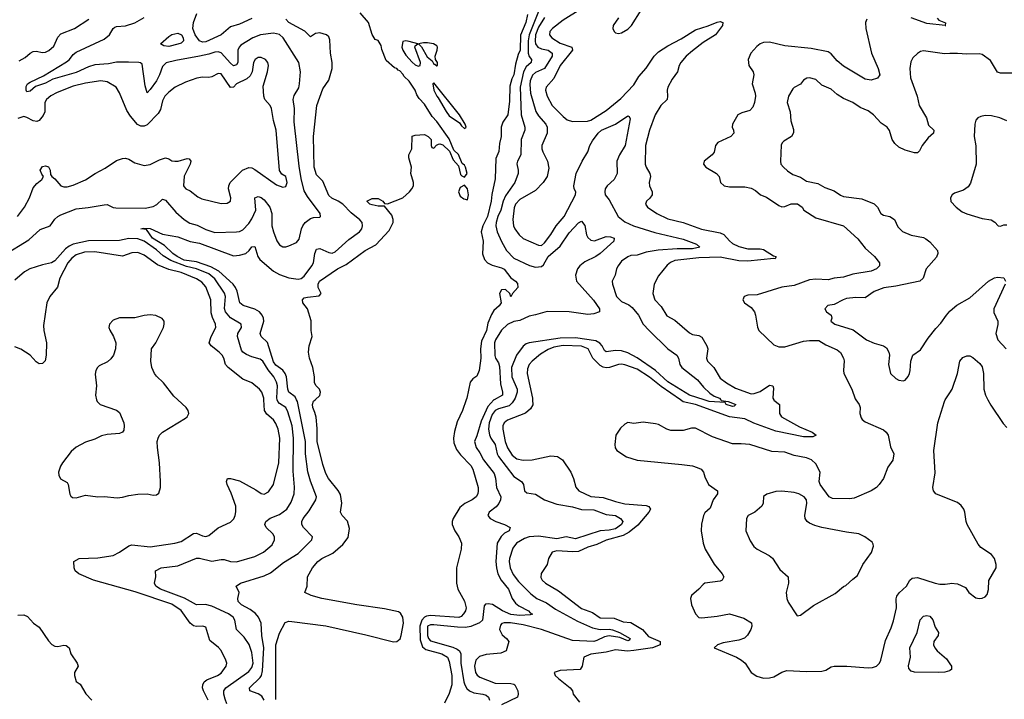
# Model space of a CAD drawing. Header units: inches. Extents: x 1552611 to 1694776, y 811966 to 917215.
# Tile 114 of 256: x 1593963 to 1600354, y 848056 to 852467. Entities that reach past the tile are written whole.
import ezdxf

# ---------------------------------------------------------------- set-up
doc = ezdxf.new("R2010")
doc.units = ezdxf.units.IN
doc.header["$MEASUREMENT"] = 0
for name, color, linetype in [('B5894', 7, 'Continuous'), ('B5895', 7, 'Continuous'), ('B6804', 7, 'Continuous'), ('B6805', 7, 'Continuous')]:
    doc.layers.add(name, color=color, linetype=linetype)

msp = doc.modelspace()

# ---------------------------------------------------------------- linework, layer by layer
at = {"layer": 'B5894', "color": 5}
for points, elevation in [([(1594462.2, 850000), (1594464.9, 849990), (1594484.9, 849970), (1594590, 849932.4), (1594610, 849916.5), (1594638.3, 849850), (1594641.1, 849830), (1594637.7, 849802.3), (1594630.2, 849789.8), (1594610, 849782), (1594530, 849775.1), (1594493, 849767), (1594450, 849744.4), (1594390, 849725.6), (1594330, 849691.9), (1594296.1, 849663.9), (1594239.7, 849590), (1594227.3, 849570), (1594215.5, 849530), (1594216.5, 849510), (1594228, 849488), (1594270, 849463.7), (1594276.3, 849450), (1594287.8, 849387.8), (1594294.1, 849374.1), (1594306.1, 849366.1), (1594330, 849363.6), (1594390, 849380.8), (1594469.5, 849369.5), (1594510, 849372.6), (1594596, 849364), (1594630, 849367), (1594670, 849378.6), (1594730, 849388.1), (1594790, 849390.3), (1594830, 849381.7), (1594850, 849383.7), (1594865.4, 849394.6), (1594877.7, 849430), (1594877.7, 849470), (1594869.8, 849590), (1594857.2, 849690), (1594855.3, 849730), (1594860.4, 849750), (1594869.8, 849770), (1594890, 849790.3), (1595038.3, 849881.7), (1595049.2, 849890), (1595061.2, 849910), (1595057.2, 849930), (1595043.7, 849950), (1594988.7, 850000)], 820), ([(1595185.4, 848050), (1595155.2, 848110), (1595149.8, 848130), (1595150.7, 848150), (1595160.9, 848170), (1595176.7, 848183.3), (1595247.3, 848210), (1595270, 848225.8), (1595302.7, 848270), (1595307.3, 848290), (1595301.7, 848310), (1595270, 848373), (1595252.6, 848392.6), (1595196.8, 848436.8), (1595170, 848523.7), (1595151.1, 848531.1), (1595110, 848528), (1595090, 848533.2), (1595069.9, 848549.9), (1595010, 848631.4), (1594950, 848674), (1594712.9, 848752.9), (1594441.1, 848830), (1594346.6, 848870), (1594322.9, 848890), (1594317, 848910), (1594315.1, 848950), (1594349, 848970), (1594470, 848975.2), (1594569.2, 848990), (1594610, 849010.2), (1594670, 849051.4), (1594690, 849057.6), (1594810, 849044.8), (1594970, 849068.6), (1595010, 849079.3), (1595090, 849132.6), (1595110, 849134.3), (1595150, 849116.5), (1595170, 849112.4), (1595190, 849118.3), (1595250, 849169), (1595330, 849205.5), (1595351.8, 849228.2), (1595361.1, 849250), (1595366.3, 849273.7), (1595365.3, 849310), (1595335, 849395), (1595309.8, 849450.2), (1595304.5, 849470), (1595311.3, 849488.7), (1595330, 849490.2), (1595390, 849474.1), (1595496.3, 849416.3), (1595530, 849392.2), (1595550, 849386.4), (1595577.4, 849402.6), (1595610.5, 849449.5), (1595645.2, 849590), (1595651.5, 849750), (1595640.2, 849810), (1595625.8, 849845.8), (1595610, 849869.8), (1595566.5, 849906.5), (1595552.5, 849930), (1595548.2, 850000)], 780), ([(1595307.1, 848027.1), (1595297.3, 848057.3), (1595287.8, 848090), (1595287.5, 848110), (1595299.9, 848130), (1595450, 848235.9), (1595470, 848262.4), (1595477.2, 848290), (1595470, 848359.5), (1595451.8, 848411.8), (1595419.2, 848459.2), (1595369.8, 848510), (1595358.7, 848570), (1595348.1, 848590), (1595318.2, 848610), (1595210, 848660.5), (1595169.4, 848670.6), (1595110, 848668.5), (1595033.1, 848713.1), (1594876.3, 848770), (1594846.6, 848790), (1594838, 848810), (1594846, 848850), (1594844.5, 848890), (1594881.2, 848910), (1594990, 848921.3), (1595110, 848972.5), (1595130, 848972.3), (1595210, 848951.7), (1595270, 848963.8), (1595290, 848962.9), (1595330, 848949.3), (1595370, 848948.4), (1595490, 848982), (1595544.7, 849010), (1595601, 849059), (1595617.6, 849090), (1595616.8, 849110), (1595605.3, 849130), (1595562.3, 849170), (1595554.9, 849190), (1595559.8, 849210), (1595588.3, 849231.7), (1595650, 849255.8), (1595695.8, 849290), (1595723.8, 849336.2), (1595745.2, 849390), (1595746.7, 849433.3), (1595737.3, 849537.3), (1595739.2, 849750), (1595730.5, 849830.5), (1595702.8, 849922.8), (1595690, 849950.7), (1595650, 849976.6), (1595637.6, 849990), (1595634.9, 850000)], 760), ([(1595550.6, 848050.6), (1595535.4, 848075.4), (1595510, 848090.9), (1595457.4, 848110), (1595454, 848130), (1595523.1, 848196.9), (1595531.6, 848210), (1595539.7, 848240.3), (1595546.4, 848390), (1595534.3, 848470), (1595529.4, 848549.4), (1595513.8, 848590), (1595492.6, 848612.6), (1595458.4, 848638.4), (1595401.6, 848670), (1595380.9, 848690), (1595379.3, 848710), (1595386.6, 848750), (1595367, 848790), (1595397, 848810), (1595550, 848858), (1595590, 848877.4), (1595675.2, 848944.8), (1595770, 849002.5), (1595858, 849090), (1595863.6, 849110), (1595804.7, 849170), (1595793, 849190), (1595794, 849210), (1595802.3, 849230), (1595840.7, 849279.3), (1595885.5, 849350), (1595889.8, 849370), (1595851, 849471), (1595833.1, 849533.1), (1595818.5, 849650), (1595818, 849730), (1595766.1, 849990), (1595760.4, 850000)], 740), ([(1595624.6, 848055.4), (1595625.2, 848410), (1595650, 848484.9), (1595686.5, 848553.5), (1595710, 848562), (1595730, 848560.9), (1595950, 848531.8), (1596210, 848475.2), (1596390, 848428.8), (1596410, 848431.6), (1596431.6, 848448.4), (1596439.7, 848470), (1596453, 848550), (1596449, 848590), (1596434.5, 848614.5), (1596422.6, 848622.6), (1596330, 848643.7), (1596150, 848668.8), (1595922.9, 848710), (1595855.6, 848730), (1595813.2, 848750), (1595829.6, 848790.4), (1595831.8, 848850), (1595862.4, 848910), (1595898, 848950), (1595923, 848970), (1595995.6, 849004.4), (1596059.8, 849060.2), (1596094, 849106), (1596103.6, 849163.6), (1596090, 849212), (1596056.2, 849250), (1596045.4, 849270), (1596054.6, 849330), (1596044.5, 849384.5), (1596030.8, 849410.8), (1595966.6, 849490), (1595950, 849520.7), (1595930, 849579.3), (1595893.3, 849730), (1595893.1, 849813.1), (1595886.2, 849886.2), (1595878.6, 849918.6), (1595864.4, 849950), (1595863.6, 849970), (1595870, 849991.3), (1595879.8, 850000)], 720), ([(1596861.6, 850000), (1596836.4, 849930), (1596802.2, 849857.8), (1596785.3, 849794.7), (1596778.9, 849750), (1596781, 849721), (1596798.2, 849678.2), (1596823.2, 849643.2), (1596890, 849573.4), (1596903.8, 849550), (1596937.6, 849430), (1596939.5, 849410), (1596935.8, 849390), (1596925.5, 849370), (1596900.7, 849350), (1596852.1, 849327.9), (1596819.9, 849300.1), (1596776.4, 849230), (1596770.5, 849210), (1596770.7, 849190), (1596787.3, 849150), (1596814, 849110), (1596830.8, 849070), (1596828, 849030), (1596798.8, 848910), (1596799.1, 848810), (1596807.1, 848770), (1596850, 848693.7), (1596860.7, 848650), (1596855.5, 848630), (1596843.6, 848610), (1596827.6, 848592.4), (1596813.2, 848586.8), (1596630, 848600.1), (1596603.7, 848596.3), (1596590, 848589.6), (1596572.4, 848570), (1596559.8, 848530), (1596561.3, 848441.3), (1596577.3, 848397.3), (1596599.7, 848379.7), (1596702.6, 848350), (1596739.2, 848330), (1596750, 848301.6), (1596767.2, 848210), (1596767.7, 848150), (1596750, 848094), (1596720.2, 848030)], 720), ([(1597042.8, 850000), (1597041, 849999), (1597002.5, 849957.5), (1596958.3, 849861.7), (1596930, 849765.1), (1596915.2, 849730), (1596926, 849690), (1596950, 849656), (1596973.7, 849610), (1597041.6, 849521.6), (1597050.4, 849490.4), (1597056.9, 849430), (1597085.3, 849370), (1597083.6, 849350), (1597073.6, 849326.4), (1597054.8, 849305.2), (1597010.3, 849270), (1597001.1, 849250), (1597017.4, 849230), (1597052.9, 849210), (1597108.9, 849190), (1597146, 849170), (1597139.5, 849150), (1597110, 849133.9), (1597087.2, 849112.8), (1597062.8, 849070), (1597053.3, 848950), (1597056.6, 848910), (1597066.3, 848870), (1597088.4, 848830), (1597134.9, 848770), (1597159.8, 848710), (1597180.3, 848680.3), (1597202.2, 848662.2), (1597266, 848630), (1597276.4, 848616.4), (1597290.5, 848609.5), (1597276.9, 848603.1), (1597210, 848599.9), (1597150, 848607.4), (1597096.2, 848630), (1597032, 848672), (1597003.4, 848676.6), (1596986.8, 848673.2), (1596978.3, 848661.7), (1596966.7, 848570), (1596947.4, 848552.6), (1596890.9, 848529.1), (1596857.4, 848522.6), (1596804, 848524), (1596650, 848539.5), (1596630, 848539.4), (1596610.2, 848529.8), (1596610.1, 848470), (1596615.3, 848450), (1596630, 848435.8), (1596774.1, 848394.1), (1596801.9, 848381.9), (1596816.9, 848370), (1596825.3, 848350), (1596826.3, 848290), (1596845.9, 848170), (1596851.1, 848150), (1596865, 848125), (1596882.7, 848110), (1596910, 848098.2), (1596970, 848089.7), (1596990, 848082.3), (1597004.7, 848070), (1597012.4, 848050)], 740), ([(1597172.4, 850000), (1597160.1, 849979.9), (1597139.1, 849960.9), (1597070, 849941), (1597050, 849929.9), (1597030, 849904.1), (1597010.1, 849850), (1597006.6, 849810), (1597012.5, 849772.5), (1597021.5, 849750), (1597049, 849710), (1597061.5, 849650), (1597071.5, 849631.5), (1597170, 849501.6), (1597220.5, 849470), (1597232, 849450), (1597239.3, 849410), (1597255.4, 849395.4), (1597310, 849387.3), (1597370.1, 849350.1), (1597450, 849323.6), (1597550, 849305.6), (1597610, 849287.9), (1597690, 849286), (1597770, 849254.7), (1597830, 849248.6), (1597862.5, 849230), (1597876.8, 849210), (1597870.1, 849190), (1597830, 849163.5), (1597790, 849153.2), (1597730, 849149.6), (1597570, 849096.5), (1597510, 849109.9), (1597450, 849098.3), (1597330, 849115.5), (1597270, 849110.2), (1597240.5, 849099.5), (1597188, 849070), (1597163, 849037), (1597141.3, 848970), (1597139.1, 848950), (1597145.8, 848910), (1597166.8, 848866.8), (1597200.6, 848820.6), (1597280.6, 848740.6), (1597320.2, 848710), (1597382.3, 848682.3), (1597440.3, 848640.3), (1597582.8, 848562.8), (1597679.9, 848519.9), (1597730, 848508.2), (1597790, 848510.8), (1597810, 848506.6), (1597855.5, 848490), (1597924.9, 848450), (1597919.6, 848440.4), (1597910, 848435.1), (1597857.2, 848457.2), (1597790, 848467), (1597759.1, 848460.9), (1597710, 848436.9), (1597690, 848432.1), (1597550, 848437.2), (1597350, 848509.9), (1597230, 848538.6), (1597147.9, 848552.1), (1597107.6, 848552.4), (1597092.6, 848547.4), (1597082.9, 848537.1), (1597077.4, 848510), (1597094.5, 848474.5), (1597123.1, 848450), (1597138, 848430), (1597120.5, 848370), (1597084.9, 848355.1), (1596990, 848346.6), (1596946.4, 848333.6), (1596922.5, 848310), (1596915, 848270), (1596921.2, 848230), (1596933, 848213), (1596950, 848200.4), (1597050, 848160.7), (1597150, 848159.5), (1597170, 848153.7), (1597176.3, 848150), (1597195.5, 848110), (1597199.1, 848090), (1597193.4, 848070), (1597090, 848019.1)], 760), ([(1597292.4, 850000), (1597292.6, 849967.4), (1597277.9, 849942.1), (1597246.2, 849913.8), (1597130, 849868.3), (1597107.2, 849850), (1597099.2, 849830), (1597098.4, 849810), (1597114.8, 849730), (1597130, 849687.9), (1597159.9, 849639.9), (1597190, 849616.9), (1597230, 849607.7), (1597290, 849611), (1597410, 849635.5), (1597453, 849633), (1597486.8, 849610), (1597539.5, 849530), (1597557, 849490), (1597573, 849433), (1597593, 849410), (1597670, 849372.8), (1597750, 849365), (1597830, 849338.8), (1597890, 849325.7), (1598030, 849314.4), (1598046.9, 849306.9), (1598058, 849290), (1598046.9, 849270), (1597974.7, 849185.3), (1597919.2, 849140.8), (1597880.8, 849119.2), (1597770, 849088.8), (1597710, 849059.9), (1597650, 849044.4), (1597590, 849016), (1597552.4, 849012.4), (1597450, 849018.8), (1597419.1, 849010), (1597394.9, 848970), (1597385.5, 848930), (1597347, 848873), (1597346.1, 848846.1), (1597354.9, 848830), (1597374.9, 848810), (1597460.5, 848760.5), (1597610, 848645.5), (1597680.3, 848620.3), (1597730, 848585.6), (1597821.8, 848581.8), (1597879.8, 848559.8), (1597930, 848553.4), (1598004.8, 848510), (1598044.1, 848464.1), (1598120.5, 848430), (1598121, 848410), (1598070.4, 848389.6), (1597950, 848372.4), (1597908.3, 848368.3), (1597830, 848377.6), (1597770, 848362.2), (1597670, 848348.6), (1597623.8, 848330), (1597613, 848270), (1597600.7, 848250), (1597470, 848241.9), (1597432.2, 848230), (1597438.6, 848210), (1597459.3, 848190), (1597536.5, 848130), (1597550.5, 848110), (1597554.9, 848090), (1597597, 848037)], 780), ([(1599389.7, 850000), (1599412, 849970), (1599417.4, 849950), (1599417.2, 849910), (1599423.8, 849883.8), (1599431.1, 849871.1), (1599450, 849857.4), (1599570, 849805.8), (1599587.7, 849790), (1599599.8, 849770), (1599615.2, 849695.2), (1599636.1, 849650), (1599630, 849609.2), (1599598.2, 849561.8), (1599568.8, 849490), (1599542, 849450), (1599524.2, 849430), (1599490.3, 849410), (1599378.7, 849361.3), (1599350, 849357.3), (1599239.2, 849359.2), (1599216.3, 849370), (1599159.7, 849450), (1599151.2, 849470), (1599157.6, 849530), (1599130, 849584), (1599103.1, 849610), (1599070, 849624.2), (1598990, 849638.4), (1598930, 849659.3), (1598845.4, 849665.4), (1598702, 849710), (1598644.8, 849715.2), (1598590, 849713.3), (1598460.7, 849760.7), (1598350, 849815.3), (1598324.5, 849815.5), (1598270, 849800.9), (1598190, 849800.7), (1598162.4, 849810), (1598110, 849839), (1598090, 849843.2), (1598010, 849854.5), (1597950, 849847.1), (1597910, 849852), (1597890, 849841.6), (1597863.6, 849816.4), (1597831.8, 849770), (1597826, 849710), (1597828, 849688), (1597838.4, 849670), (1597901.1, 849630), (1597970, 849607.7), (1598260.8, 849580.8), (1598330.3, 849570.3), (1598361, 849561), (1598386.9, 849550), (1598402.4, 849530), (1598410, 849501), (1598434, 849450), (1598492.7, 849410), (1598492.4, 849390), (1598464.2, 849350), (1598444.1, 849295.9), (1598410, 849266), (1598401.3, 849250), (1598388.2, 849191.8), (1598385.8, 849150), (1598399.1, 849070), (1598413.2, 849030), (1598470, 848932.1), (1598523, 848870), (1598532.6, 848850), (1598522.2, 848830), (1598510, 848822.4), (1598410.7, 848810), (1598398.5, 848801.5), (1598370.5, 848770), (1598324, 848730), (1598316.3, 848710), (1598324, 848670), (1598350, 848611), (1598370, 848586.4), (1598390, 848583.7), (1598490, 848594.7), (1598570, 848610.1), (1598663.5, 848583.5), (1598712.9, 848552.9), (1598715.5, 848530), (1598708.2, 848510), (1598687.3, 848472.7), (1598666.9, 848453.1), (1598630, 848440.7), (1598530, 848423.4), (1598492.7, 848410), (1598470.4, 848390), (1598615.8, 848330), (1598648.8, 848310), (1598672.6, 848290), (1598711.6, 848230), (1598747.1, 848207.1), (1598790, 848193), (1598830, 848194.2), (1598857.7, 848202.3), (1598910, 848232.7), (1598942.7, 848242.7), (1599070, 848236.6), (1599170, 848238.2), (1599195.3, 848244.7), (1599230, 848266.3), (1599249.9, 848270.1), (1599331.7, 848271.7), (1599470, 848259.9), (1599498.4, 848261.6), (1599525.1, 848270), (1599543.5, 848290), (1599552.2, 848310), (1599583, 848437), (1599619.4, 848520.6), (1599634, 848566), (1599653.4, 848650), (1599651.2, 848708.8), (1599655.4, 848724.6), (1599672.5, 848747.5), (1599718.8, 848790), (1599741.2, 848830), (1599756.8, 848843.2), (1599790, 848846.7), (1599904.4, 848810), (1599936, 848804), (1599970, 848802.6), (1600000, 848808.4)], 820), ([(1598857.4, 850000), (1598858.4, 849998.4), (1598894, 849970), (1598894.3, 849910), (1598907.8, 849890), (1599024.3, 849824.3), (1599106.3, 849790), (1599131.9, 849770), (1599110, 849759.9), (1599050, 849760.5), (1598870, 849796.8), (1598728.8, 849848.8), (1598670, 849875.6), (1598570, 849890.2), (1598350, 849970), (1598270, 849987.7), (1598252, 850000)], 780), ([(1598513.6, 850000), (1598516.5, 849996.5), (1598560.7, 849990), (1598610.3, 849970), (1598601.4, 849958.6), (1598590, 849957.3), (1598548.4, 849970), (1598542.5, 849982.5), (1598438, 849990), (1598406, 850000)], 760), ([(1600000, 849353.2), (1599908.5, 849390), (1599894, 849410), (1599889.8, 849430), (1599905.9, 849525.9), (1599896.5, 849670), (1599921.6, 849850), (1599964.7, 849990), (1599971.1, 850000)], 820), ([(1593950, 848602.7), (1593990, 848603.2), (1594012.8, 848592.8), (1594052.2, 848550), (1594090, 848523.6), (1594150, 848436), (1594171.7, 848411.7), (1594190, 848400.2), (1594210, 848398.2), (1594250, 848407.1), (1594264.3, 848404.3), (1594284.6, 848390), (1594295.2, 848350), (1594335.8, 848290), (1594341.6, 848270), (1594319.3, 848230), (1594317.6, 848210), (1594330, 848170.8), (1594354.9, 848154.9), (1594391.9, 848091.9), (1594430.5, 848050)], 780), ([(1600000, 848242.3), (1599998.6, 848241.4), (1599967.7, 848232.3), (1599930, 848229.5), (1599771.7, 848231.7), (1599750, 848238.9), (1599735.1, 848255.1), (1599732.6, 848272.6), (1599744.6, 848330), (1599741.5, 848390), (1599789.3, 848490), (1599807.6, 848572.4), (1599830, 848595.9), (1599850, 848600.7), (1599870, 848595.2), (1599890, 848571.7), (1599904.6, 848524.6), (1599926.7, 848490), (1599925, 848470), (1599896.3, 848430), (1599894.8, 848410), (1599902.1, 848390), (1599917.6, 848370), (1599979.2, 848319.2), (1600000, 848286.8)], 780)]:
    msp.add_lwpolyline(points, dxfattribs=dict(at, elevation=elevation))
at = {"layer": 'B5894', "color": 5, "elevation": 840}
msp.add_lwpolyline([(1598910, 849406.4), (1598870, 849404.3), (1598811.9, 849388.1), (1598790, 849373.1), (1598788, 849330), (1598781.1, 849310), (1598734, 849270), (1598692, 849248), (1598681.5, 849230), (1598675.1, 849150), (1598703.6, 849083.6), (1598727.3, 849047.3), (1598749.4, 849029.4), (1598827.2, 848990), (1598850, 848972.9), (1598897.7, 848897.7), (1598950.4, 848850), (1598953, 848810), (1598938, 848750), (1598941.6, 848710), (1598950, 848687.3), (1599004.5, 848604.5), (1599010, 848598), (1599030, 848602.8), (1599115.1, 848664.9), (1599256.4, 848743.6), (1599310, 848788), (1599326.3, 848793.7), (1599370, 848836.3), (1599400.9, 848859.1), (1599436, 848930), (1599491.6, 849008.4), (1599505.1, 849050), (1599503.7, 849063.7), (1599495.3, 849075.3), (1599449.7, 849109.7), (1599409.7, 849129.7), (1599330, 849139.8), (1599170, 849170.8), (1599124.1, 849184.1), (1599090, 849199.8), (1599074.3, 849210), (1599060.9, 849230), (1599059.3, 849250), (1599072.3, 849330), (1599069.8, 849350), (1599054.2, 849370), (1599020.3, 849390), (1598990, 849399.2)], close=True, dxfattribs=at)
at = {"layer": 'B5895', "color": 5}
for points, elevation in [([(1595470, 852474.5), (1595390, 852438.6), (1595330, 852421.1), (1595270.6, 852369.4), (1595170, 852323.9), (1595150, 852321.3), (1595130, 852330.4), (1595102.2, 852370), (1595087.5, 852410), (1595090.5, 852449.5), (1595112.9, 852507.1)], 740), ([(1595879.8, 850000), (1595911.7, 850028.3), (1595916, 850050), (1595908.7, 850070), (1595888, 850090), (1595875.3, 850110), (1595877.2, 850150), (1595865.2, 850210), (1595844.5, 850270), (1595838.4, 850310), (1595842.7, 850350), (1595861.2, 850410), (1595854, 850450), (1595853.6, 850513.6), (1595831.8, 850590), (1595800.5, 850630), (1595798.9, 850650), (1595810, 850661.1), (1595830, 850665.7), (1595905.6, 850674.4), (1595919, 850690), (1595899, 850730), (1595899, 850750), (1595909.2, 850770), (1596024.5, 850850), (1596081.8, 850878.2), (1596205.1, 850970), (1596274.7, 851005.3), (1596361.4, 851098.6), (1596387.1, 851150), (1596387.9, 851170), (1596378.1, 851198.1), (1596330, 851258), (1596290, 851257.6), (1596250, 851264.6), (1596234.5, 851270), (1596216.2, 851290), (1596250, 851306.7), (1596290, 851306.7), (1596320.4, 851290), (1596330, 851274), (1596350, 851272), (1596449.4, 851310), (1596494, 851350), (1596508.7, 851370), (1596518, 851390), (1596518, 851410), (1596500.9, 851470), (1596505.2, 851510), (1596489.2, 851570), (1596489.2, 851590), (1596508.7, 851630), (1596510, 851712), (1596530, 851718), (1596590, 851722), (1596614, 851710), (1596634, 851690), (1596634, 851650), (1596638, 851638), (1596650, 851634), (1596667.3, 851652.7), (1596680.4, 851659.6), (1596690, 851662), (1596710, 851656), (1596753, 851613), (1596777.1, 851557.1), (1596810, 851518), (1596823.4, 851463.4), (1596832.8, 851452.8), (1596850, 851446), (1596867.8, 851470), (1596856.8, 851510), (1596850, 851522.3), (1596834.8, 851534.8), (1596810, 851591.9), (1596781, 851621), (1596750, 851694.2), (1596670, 851807.3), (1596639.3, 851839.3), (1596590, 851919.8), (1596556.7, 851956.7), (1596540.4, 851980.4), (1596530, 852010.7), (1596490, 852068.6), (1596458, 852098), (1596450, 852114.8), (1596430, 852134.8), (1596419.3, 852139.3), (1596410, 852151.1), (1596394.7, 852154.7), (1596342.5, 852202.5), (1596314.2, 852274.2), (1596310, 852299), (1596290, 852333.2), (1596270, 852338), (1596251, 852371), (1596227.2, 852450), (1596171.7, 852511.7)], 720), ([(1597258.2, 852501.8), (1597247.6, 852450), (1597213.8, 852366.2), (1597210.4, 852270), (1597198, 852242), (1597181.2, 852178.8), (1597170, 852109.6), (1597156.8, 852083.2), (1597144.6, 852035.4), (1597142, 851938), (1597130.2, 851850.2), (1597098.5, 851801.5), (1597088, 851770), (1597087.3, 851710), (1597076.2, 851663.8), (1597072.4, 851612.4), (1597053.9, 851566.1), (1597050, 851434), (1597027.5, 851332.5), (1597022.7, 851290), (1596998.7, 851190), (1596969.2, 851130), (1596957.6, 851090), (1596972, 851030), (1596967.1, 850947.1), (1596979.5, 850910), (1597000.2, 850890), (1597030, 850874.2), (1597090, 850857.6), (1597107.3, 850847.3), (1597150, 850791), (1597181.6, 850770), (1597194.8, 850754.8), (1597195.8, 850730), (1597161, 850690), (1597150, 850669.3), (1597144.5, 850690), (1597115.8, 850715.8), (1597090, 850713.3), (1597076.5, 850690), (1597087.1, 850630), (1597074, 850610), (1597040.4, 850579.6), (1597025.4, 850554.6), (1597002.1, 850497.9), (1596992.9, 850450), (1596959.8, 850380.2), (1596953.4, 850330), (1596956.3, 850270), (1596945.8, 850190), (1596930, 850152.8), (1596903.1, 850136.9), (1596886.5, 850113.5), (1596865.2, 850010), (1596861.6, 850000)], 720), ([(1597330, 852520.1), (1597269.7, 852370), (1597263.5, 852330), (1597262.6, 852250), (1597270, 852227.8), (1597284.5, 852210), (1597282.6, 852190), (1597250, 852160.3), (1597232.2, 852130), (1597210.9, 852030), (1597218.2, 851850), (1597242.1, 851770), (1597241.3, 851750), (1597218, 851690), (1597215.8, 851590), (1597194.9, 851550), (1597190.7, 851530.7), (1597198.8, 851490), (1597198, 851470), (1597175.9, 851410), (1597116.6, 851323.4), (1597100.8, 851290), (1597085.6, 851230), (1597067, 851190), (1597056, 851150), (1597054.3, 851130), (1597061.7, 851090), (1597090, 851027.4), (1597123.2, 850970), (1597170, 850918.5), (1597271.5, 850871.5), (1597310, 850860.4), (1597350, 850865.6), (1597363.1, 850876.9), (1597393.9, 850930), (1597470, 850997.8), (1597530, 851083.5), (1597590, 851148.9), (1597610, 851159.3), (1597630, 851130.7), (1597642.4, 851070), (1597650, 851053), (1597670, 851036.9), (1597692.8, 851032.8), (1597770, 851059.3), (1597797.5, 851057.5), (1597822, 851050), (1597819.5, 851030), (1597731.6, 850950), (1597701.6, 850930), (1597630, 850894.9), (1597598.8, 850870), (1597582.8, 850850), (1597571.4, 850810), (1597576.9, 850770), (1597687.7, 850647.7), (1597725.4, 850590), (1597726.7, 850570), (1597690, 850558.1), (1597650, 850554.4), (1597530, 850570.3), (1597386.7, 850573.3), (1597310, 850550.7), (1597270, 850543.8), (1597210, 850513.7), (1597170, 850508.5), (1597130, 850488.3), (1597090, 850452.4), (1597051.3, 850390), (1597045.2, 850370), (1597046.7, 850286.7), (1597050.4, 850270), (1597070, 850239.1), (1597076.9, 850216.9), (1597082.9, 850102.9), (1597096.1, 850050), (1597096.9, 850030), (1597042.8, 850000)], 740), ([(1597604.9, 852535.1), (1597490, 852465.2), (1597420.7, 852410), (1597403.5, 852390), (1597400.9, 852370), (1597416.9, 852350), (1597470, 852315.6), (1597547.2, 852290), (1597551.4, 852270), (1597471.1, 852170), (1597430, 852086.6), (1597379.3, 852030), (1597375.4, 852010), (1597386, 851970), (1597419.3, 851910), (1597490, 851838.2), (1597517.4, 851817.4), (1597550, 851806.2), (1597649.2, 851809.2), (1597670, 851815.8), (1597770, 851877.5), (1597865, 851955), (1597950, 852045.6), (1597982.4, 852097.6), (1598030, 852153.1), (1598080.5, 852230), (1598110, 852257.7), (1598170, 852298.1), (1598256.9, 852343.1), (1598350, 852402), (1598432, 852428), (1598490, 852452), (1598510, 852454.7), (1598526.8, 852450), (1598525.2, 852430), (1598478.8, 852370), (1598399.6, 852320.4), (1598330, 852265.4), (1598289.4, 852230), (1598254.4, 852190), (1598242.4, 852170), (1598231.6, 852130), (1598197.7, 852082.3), (1598169.4, 852030), (1598164.6, 852010), (1598168.2, 851970), (1598165.3, 851950), (1598124.2, 851910), (1598087.2, 851850), (1598050.9, 851750), (1598025.3, 851650), (1598022.6, 851530), (1598029.6, 851509.6), (1598053.7, 851470), (1598057.6, 851450), (1598049.2, 851410), (1598050.3, 851390), (1598069, 851350), (1598068.9, 851330), (1598052, 851308), (1598030.4, 851290), (1598024.9, 851270), (1598037.6, 851250), (1598097.4, 851210), (1598170, 851175), (1598270.4, 851150), (1598388.5, 851108.5), (1598510, 851084.4), (1598533.6, 851073.6), (1598570, 851031), (1598590, 851015), (1598630, 850994.4), (1598690, 850980.1), (1598770, 850979.8), (1598790, 850975), (1598855, 850935), (1598870.1, 850930.1), (1598870, 850926), (1598866, 850914), (1598857, 850917), (1598690, 850900.8), (1598630, 850902.8), (1598510, 850925.2), (1598370, 850921.5), (1598215.7, 850904.3), (1598187.9, 850892.1), (1598166.5, 850873.5), (1598110, 850804), (1598081.5, 850750), (1598072, 850690), (1598086.2, 850650), (1598126.1, 850606.1), (1598164.3, 850544.3), (1598216, 850516), (1598310, 850434.4), (1598330, 850423.6), (1598370, 850416.4), (1598390, 850405.5), (1598423.5, 850350), (1598430.2, 850330), (1598420.2, 850270), (1598426.3, 850250), (1598469.5, 850209.5), (1598510, 850140.9), (1598550.4, 850110), (1598610, 850075.4), (1598710, 850039.8), (1598730, 850041.2), (1598770, 850054.2), (1598830, 850095.1), (1598851.7, 850091.7), (1598855.2, 850075.2), (1598850.9, 850010.9), (1598857.4, 850000)], 780), ([(1597850, 852480.5), (1597814.9, 852430), (1597812.2, 852410), (1597820.5, 852390), (1597830, 852381.6), (1597850, 852377.6), (1597870, 852381.3), (1597910, 852404.9), (1597933, 852430), (1597997.6, 852530)], 820), ([(1593859.9, 850939.9), (1594021.4, 851038.6), (1594095.6, 851104.4), (1594159.6, 851130), (1594190, 851172.9), (1594209.3, 851190.7), (1594230, 851201.6), (1594330, 851239.7), (1594408.1, 851248.1), (1594510, 851266.4), (1594530, 851268.2), (1594569.2, 851249.2), (1594586.7, 851246.7), (1594776.5, 851243.5), (1594830, 851253.8), (1594852.2, 851267.8), (1594890, 851302.7), (1594910, 851296.9), (1594977, 851217), (1595030.1, 851170.1), (1595067.3, 851147.3), (1595114.4, 851134.4), (1595170, 851106.3), (1595230, 851086), (1595370, 851089.3), (1595390, 851092.9), (1595410, 851103.2), (1595450, 851144.8), (1595470, 851175.2), (1595495.8, 851230), (1595489.8, 851310.2), (1595510, 851319.7), (1595530, 851312.6), (1595550, 851297.7), (1595586.4, 851250), (1595599.6, 851210), (1595599.5, 851130), (1595610, 851090.4), (1595631, 851031), (1595650, 851007), (1595670, 850994), (1595690, 850993.7), (1595710, 850999.5), (1595759.3, 851020.7), (1595776.8, 851043.2), (1595791.9, 851110), (1595800.6, 851130), (1595816.5, 851150), (1595850, 851176.3), (1595870, 851182.8), (1595910, 851184.9), (1595915.1, 851190), (1595913.3, 851210), (1595830, 851319.1), (1595810, 851355.8), (1595790, 851436.2), (1595777.5, 851517.5), (1595745.1, 851805.1), (1595745.6, 851890), (1595738, 851950), (1595744.8, 851975.2), (1595773.9, 852026.1), (1595779.8, 852050), (1595785.3, 852130), (1595775.2, 852190), (1595673.6, 852350), (1595650, 852372), (1595610, 852380.8), (1595526.4, 852370), (1595474.9, 852350), (1595398.5, 852301.5), (1595386.6, 852290), (1595378.3, 852270), (1595378, 852190), (1595370, 852174.8), (1595356.3, 852170), (1595350, 852168.5), (1595330, 852184.5), (1595270, 852251.4), (1595250, 852259.2), (1595230, 852257.5), (1595190, 852243.2), (1595130, 852229.9), (1594976.8, 852203.2), (1594913.1, 852186.9), (1594890, 852163), (1594871, 852110), (1594850.1, 852070), (1594810, 852013.5), (1594790, 851993.6), (1594777.1, 852037.1), (1594757.8, 852177.8), (1594747.3, 852187.3), (1594735.3, 852190), (1594668, 852192), (1594590.9, 852190.9), (1594538.9, 852181.1), (1594450, 852173.7), (1594410, 852160.7), (1594330, 852123.9), (1594177.8, 852082.2), (1594130, 852055.5), (1594066.1, 852033.9), (1594030, 852003.9), (1594010, 851998.9), (1594003.7, 852010), (1594005.3, 852034.7), (1594014.2, 852050), (1594030, 852062.6), (1594116.5, 852103.5), (1594267.1, 852192.9), (1594286.6, 852210), (1594310, 852242.4), (1594330, 852256.8), (1594510, 852340.9), (1594546.4, 852370), (1594569.9, 852410.1), (1594580.6, 852419.4), (1594590, 852424.1), (1594650, 852427.1), (1594710, 852446.8), (1594770, 852482)], 760), ([(1593959.9, 852200.1), (1593998.4, 852221.6), (1594030, 852249.4), (1594050, 852260.4), (1594070, 852263.1), (1594110, 852255), (1594130, 852256), (1594152.7, 852267.3), (1594184.4, 852295.6), (1594210, 852353.4), (1594230, 852375.8), (1594317.6, 852410), (1594411.5, 852470)], 780), ([(1595760.4, 850000), (1595750, 850018.2), (1595710.3, 850050.3), (1595703.6, 850070), (1595694.3, 850150), (1595686.4, 850170), (1595671.7, 850191.7), (1595625.7, 850225.7), (1595610, 850245.4), (1595571, 850371), (1595530.9, 850410.9), (1595524.4, 850430), (1595547.1, 850510), (1595545.2, 850530), (1595536.4, 850550), (1595518.3, 850570), (1595490, 850587.3), (1595412.9, 850612.9), (1595390.6, 850630), (1595374.3, 850705.7), (1595362.9, 850730), (1595348.5, 850750), (1595255.1, 850835.1), (1595204, 850864), (1595110, 850896.1), (1595030, 850906.8), (1594984.3, 850930), (1594955.6, 850950), (1594901.7, 851001.7), (1594823.7, 851050), (1594785.1, 851105.1), (1594748, 851110), (1594765.6, 851114.4), (1594810, 851112.4), (1594890, 851074.6), (1594990, 851058.6), (1595070, 851028.5), (1595130, 851017.6), (1595350, 850934.6), (1595390, 850938.3), (1595430, 850949.5), (1595453.1, 850970), (1595470, 850992.9), (1595490, 850995.5), (1595509.5, 850930), (1595520.5, 850910), (1595610, 850835.3), (1595650, 850813.8), (1595710, 850791.4), (1595770, 850783.7), (1595790, 850787.2), (1595810, 850802.7), (1595859.7, 850870), (1595868.7, 850890), (1595879.3, 850950), (1595890, 850977.3), (1595910, 850981.8), (1595970, 850956), (1595990, 850952.5), (1596010, 850959.8), (1596100.1, 851039.9), (1596168.8, 851090), (1596184.1, 851110), (1596188.7, 851130), (1596185.3, 851150), (1596170, 851167.3), (1596113.3, 851213.3), (1596059.2, 851270), (1596030.3, 851290.3), (1595989, 851309), (1595970, 851326), (1595930, 851420.2), (1595890, 851461.2), (1595875, 851510), (1595869.9, 851709.9), (1595891.7, 851910), (1595930, 852017.6), (1595970, 852074.4), (1595991.1, 852150), (1595991.1, 852190), (1595981.2, 852250), (1595976.5, 852336.5), (1595970, 852355.8), (1595953.3, 852370), (1595910, 852381.7), (1595882.6, 852377.4), (1595850, 852356.3), (1595812.9, 852392.9), (1595709.8, 852450), (1595689.8, 852470)], 740), ([(1597370, 852480.9), (1597330, 852418.3), (1597311, 852370), (1597307.7, 852327.7), (1597311.5, 852310), (1597325.3, 852290), (1597350, 852279.2), (1597392.3, 852270), (1597418.1, 852250), (1597419, 852230), (1597370, 852151.6), (1597310, 852123.6), (1597291.8, 852108.2), (1597276.6, 852070), (1597274.2, 852045.8), (1597278.4, 851990), (1597312, 851872), (1597330, 851843), (1597377.3, 851790), (1597386.8, 851770), (1597385.5, 851730), (1597350.9, 851650), (1597351.7, 851630), (1597359, 851610), (1597389.4, 851550), (1597396.5, 851503.5), (1597386.5, 851450), (1597360.2, 851410), (1597310, 851358.6), (1597210, 851300.7), (1597181.4, 851270), (1597173.3, 851246.7), (1597164.2, 851170), (1597168.9, 851130), (1597177.2, 851110), (1597204.2, 851070), (1597230, 851048), (1597330, 851003.2), (1597350, 851002.4), (1597370, 851019.7), (1597410, 851072.3), (1597444.2, 851130), (1597497.4, 851190), (1597570.6, 851330), (1597572.6, 851350), (1597562.9, 851370), (1597560.5, 851390), (1597575.2, 851470), (1597612.7, 851550), (1597651.4, 851608.6), (1597664.5, 851650), (1597679.8, 851680.2), (1597717.1, 851730), (1597739.4, 851750), (1597830.8, 851789.2), (1597910, 851842.6), (1597919.4, 851839.4), (1597924.4, 851824.4), (1597892.5, 851650), (1597856, 851590), (1597839.2, 851550), (1597840.3, 851470), (1597821.1, 851430), (1597776.3, 851390), (1597764, 851370), (1597760.7, 851350), (1597764, 851330), (1597790, 851299.1), (1597847.7, 851190), (1597890, 851155.2), (1597946.4, 851130), (1598086.2, 851086.2), (1598270, 851043.4), (1598355.5, 851010), (1598378.4, 850990), (1598330, 850979.9), (1598230, 850981), (1598108.1, 850971.9), (1598030, 850958.7), (1597970, 850939.8), (1597930, 850936.8), (1597910, 850928.4), (1597870, 850900.5), (1597848.4, 850870), (1597836.4, 850850), (1597828.5, 850810), (1597809.3, 850770.7), (1597811.2, 850750), (1597837.1, 850670), (1597870, 850637.1), (1597915.9, 850615.9), (1597938.4, 850598.4), (1597979.2, 850550), (1598010, 850491.8), (1598048.1, 850450), (1598169.2, 850330), (1598229, 850289), (1598239, 850270), (1598247.6, 850230), (1598260.1, 850210), (1598362.5, 850130), (1598402.3, 850082.3), (1598442.7, 850042.7), (1598470, 850022.6), (1598505.3, 850010), (1598513.6, 850000)], 760), ([(1599462, 852470), (1599453.7, 852450), (1599454.6, 852410), (1599491.5, 852250), (1599535.6, 852150), (1599545.3, 852110), (1599531.7, 852088.3), (1599490, 852075.1), (1599450, 852082.2), (1599310, 852166), (1599270, 852201.2), (1599230, 852246.1), (1599210, 852259), (1599101.2, 852281.2), (1598930, 852297.9), (1598830, 852322.3), (1598790, 852320.3), (1598768.8, 852311.2), (1598746.7, 852293.3), (1598709.1, 852250.9), (1598691.9, 852210), (1598694.9, 852170), (1598722.7, 852130), (1598729, 852110), (1598716.4, 852050), (1598736.9, 851990), (1598739.1, 851970), (1598732.8, 851930), (1598720.9, 851899.1), (1598702.7, 851877.3), (1598650, 851862.6), (1598624.9, 851850), (1598590.3, 851790), (1598587.7, 851770), (1598596.5, 851750), (1598598, 851730), (1598578.9, 851710), (1598494.2, 851670), (1598480.2, 851650), (1598470, 851608), (1598457.3, 851590), (1598406, 851550), (1598401.7, 851530), (1598416.5, 851510), (1598485.5, 851470), (1598502.2, 851450), (1598512, 851410), (1598535.5, 851390), (1598570, 851381.6), (1598670, 851382.7), (1598710, 851373.6), (1598738.7, 851358.7), (1598771.5, 851331.5), (1598810, 851314.3), (1598890, 851261.3), (1598910, 851253.6), (1598930, 851254.7), (1598970, 851271.5), (1599011.3, 851271.3), (1599041.7, 851250), (1599051.7, 851231.7), (1599130, 851181.7), (1599310.5, 851130), (1599404, 851044), (1599450, 850985.2), (1599511.1, 850931.1), (1599543.2, 850890), (1599543.2, 850870), (1599537.5, 850862.5), (1599524.6, 850850), (1599490, 850835.6), (1599370, 850814.5), (1599310, 850795), (1599250, 850789.2), (1599210, 850779.4), (1599130, 850783.2), (1599090, 850778.5), (1598990, 850742.9), (1598910, 850730.6), (1598750, 850680.9), (1598690, 850679.7), (1598664.9, 850670), (1598656.4, 850650), (1598668.2, 850630), (1598710, 850599.5), (1598731.6, 850571.6), (1598739.7, 850550), (1598751.8, 850471.8), (1598761.5, 850450), (1598857.3, 850357.3), (1598890, 850344.7), (1598930, 850343.8), (1599050, 850381.1), (1599090, 850385.5), (1599150, 850384.4), (1599196.5, 850356.5), (1599270, 850324.4), (1599290, 850307), (1599310, 850270.4), (1599313.5, 850253.5), (1599309.2, 850190), (1599312.6, 850170), (1599365.2, 850070), (1599385.5, 850005.5), (1599389.7, 850000)], 820), ([(1599917.7, 852477.7), (1599930, 852464.9), (1599973.2, 852446.8), (1599970.7, 852430.7), (1599974, 852430), (1599970.2, 852429.8), (1599850, 852442.9), (1599750, 852480.3)], 820), ([(1600000, 852247.2), (1599966.5, 852246.5), (1599830, 852265.1), (1599810, 852260.5), (1599791.3, 852248.7), (1599761.1, 852218.9), (1599746.7, 852193.3), (1599741.3, 852150), (1599745.2, 852090), (1599787.4, 851970), (1599801.8, 851910), (1599849.1, 851830), (1599861.8, 851781.8), (1599897.1, 851750), (1599894.9, 851730), (1599859.5, 851700.5), (1599821.2, 851650), (1599803.7, 851616.3), (1599790, 851603.5), (1599770, 851603.7), (1599710, 851620.2), (1599670, 851639.4), (1599643.8, 851663.8), (1599625.7, 851690), (1599608.3, 851748.3), (1599593.3, 851770), (1599555.2, 851795.2), (1599504.7, 851850), (1599470, 851874.8), (1599417.6, 851897.6), (1599369.8, 851929.8), (1599310, 851956.4), (1599270, 851982.7), (1599230, 852017.3), (1599170, 852042.4), (1599130, 852079.2), (1599090.4, 852089.6), (1599072.4, 852087.6), (1599050, 852074), (1599030.3, 852049.7), (1598990, 852028), (1598981.2, 852018.8), (1598953, 851970), (1598944.5, 851930), (1598964, 851870), (1598969.3, 851810.7), (1598984.7, 851755.3), (1598986.2, 851733.8), (1598973, 851710), (1598922, 851678), (1598911.8, 851668.2), (1598906.4, 851653.6), (1598900.7, 851550), (1598904.4, 851530), (1598920.4, 851510), (1598945.7, 851485.7), (1598982.3, 851462.3), (1599030, 851444.9), (1599070, 851420.2), (1599143.8, 851403.8), (1599190, 851377.7), (1599250, 851355.8), (1599290, 851327.9), (1599310, 851320.2), (1599430, 851303.5), (1599510, 851271.3), (1599531.5, 851250), (1599552.2, 851210), (1599570, 851199.1), (1599610, 851189.1), (1599640.3, 851170), (1599662.7, 851122.7), (1599692.9, 851092.9), (1599749, 851069), (1599830, 851052.6), (1599845.2, 851045.2), (1599870, 851024.6), (1599920.2, 850970), (1599922.8, 850950), (1599913.4, 850926.6), (1599847.2, 850850), (1599826.3, 850790), (1599804.9, 850770), (1599650, 850737.6), (1599573, 850727), (1599510, 850702.6), (1599450, 850661.7), (1599390, 850664.5), (1599330, 850657), (1599307, 850650), (1599250, 850619.3), (1599208.4, 850611.6), (1599188.7, 850590), (1599200.7, 850570), (1599230.8, 850550), (1599234, 850530), (1599227.3, 850510), (1599254, 850490), (1599373.8, 850453.8), (1599459.6, 850390), (1599510, 850367.2), (1599570.1, 850350.1), (1599590, 850336.5), (1599605.1, 850310), (1599608, 850290), (1599602.4, 850230), (1599616.3, 850170), (1599650, 850138.4), (1599670, 850128.4), (1599696.6, 850123.4), (1599710, 850126.8), (1599729.7, 850150.3), (1599737.6, 850170), (1599743.6, 850190), (1599746.6, 850250), (1599761.2, 850290), (1599810, 850324.9), (1599859.5, 850400.5), (1599910, 850463.8), (1599942.8, 850497.2), (1599978, 850550), (1600000, 850574.8)], 840), ([(1593947.9, 851190), (1593994.6, 851250), (1594027.1, 851310), (1594050, 851375.3), (1594074.9, 851405.1), (1594107.3, 851430), (1594117.2, 851450), (1594105.6, 851465.6), (1594096.3, 851490), (1594110, 851513.7), (1594130, 851519.5), (1594150, 851512.4), (1594159.5, 851490), (1594161.6, 851461.6), (1594170.6, 851450), (1594190, 851434.9), (1594230, 851389.1), (1594250, 851382.4), (1594270, 851383.2), (1594310, 851392.6), (1594390, 851428.2), (1594452, 851470), (1594517.1, 851502.9), (1594590, 851553.1), (1594630, 851567.2), (1594648.6, 851568.6), (1594670, 851562.4), (1594710, 851537.6), (1594770, 851521.8), (1594810, 851526.7), (1594870, 851556.9), (1594910, 851570.3), (1594930, 851564), (1594950.4, 851550.4), (1594970, 851548), (1594991.7, 851548.3), (1595050, 851567.2), (1595063.4, 851563.4), (1595072.9, 851550), (1595068.9, 851530), (1595029.3, 851450.7), (1595026.5, 851390), (1595030, 851382), (1595042, 851370), (1595070, 851357), (1595118.1, 851318.1), (1595144, 851304), (1595270, 851275.3), (1595310, 851275.8), (1595330.8, 851289.2), (1595333.7, 851310), (1595318.6, 851370), (1595319.4, 851390), (1595328.1, 851410), (1595409.9, 851490.1), (1595450, 851507.8), (1595470, 851505.4), (1595490, 851494.3), (1595630, 851396.4), (1595670, 851381.3), (1595690, 851385.5), (1595698.7, 851410), (1595690, 851449), (1595663.7, 851463.7), (1595649.5, 851489.5), (1595628.2, 851750), (1595610, 851812), (1595598.2, 851890), (1595589.5, 851909.5), (1595554.2, 851950), (1595547.6, 851970), (1595543.8, 852036.2), (1595571.8, 852130), (1595577.4, 852170), (1595574, 852190), (1595558.9, 852210), (1595530, 852222.8), (1595510, 852221.4), (1595490.4, 852210), (1595480.6, 852190), (1595471.2, 852130), (1595458.1, 852101.9), (1595436.5, 852083.5), (1595370.2, 852050), (1595350, 852028.5), (1595330, 852027.7), (1595270, 852115.7), (1595250, 852117.5), (1595210, 852096.9), (1595190, 852091.9), (1595150, 852095), (1595111.9, 852088.1), (1595039, 852061), (1594970.8, 852029.2), (1594930, 851996.8), (1594904.9, 851970), (1594890, 851940.9), (1594875.7, 851884.3), (1594861, 851859), (1594790, 851785.6), (1594770, 851775.8), (1594750, 851777.2), (1594727.5, 851787.5), (1594681.9, 851841.9), (1594658.8, 851878.8), (1594610, 851993.6), (1594588.5, 852028.5), (1594530, 852064.1), (1594490, 852070.3), (1594390, 852055.2), (1594310, 852035.6), (1594205.4, 851994.6), (1594165.8, 851974.2), (1594137.1, 851950), (1594126.4, 851930), (1594125, 851870), (1594115.5, 851844.5), (1594090, 851813.5), (1594073.6, 851806.4), (1594050, 851809.8), (1594010, 851832.7), (1593990, 851838), (1593950, 851826.4)], 780), ([(1595634.9, 850000), (1595631.7, 850011.7), (1595635.5, 850090), (1595630, 850115.1), (1595612.9, 850150), (1595574.5, 850194.5), (1595540.2, 850250), (1595523.8, 850263.8), (1595470, 850278.7), (1595434.2, 850294.2), (1595410, 850309.9), (1595402.4, 850322.4), (1595376, 850410), (1595378.7, 850430), (1595402, 850470), (1595399.7, 850490), (1595330, 850531.7), (1595297.8, 850570), (1595291.9, 850591.9), (1595297.6, 850670), (1595291.3, 850691.3), (1595230, 850784.5), (1595190, 850818.1), (1595111.3, 850850), (1595045, 850865), (1594943.5, 850903.5), (1594894.8, 850934.8), (1594850, 850974.2), (1594770, 851030.3), (1594730, 851045.1), (1594670, 851047.9), (1594610, 851034.2), (1594410, 851031.4), (1594310, 851009.4), (1594283.1, 850996.9), (1594260.7, 850979.3), (1594190, 850901.2), (1594170, 850889.5), (1594110, 850877.1), (1594028.5, 850850), (1593993.7, 850830), (1593930, 850776.9)], 760), ([(1595548.2, 850000), (1595547.6, 850010), (1595533.4, 850050), (1595518.9, 850070), (1595470, 850110.8), (1595410, 850134.8), (1595315.1, 850210), (1595298.9, 850230), (1595287.6, 850270), (1595276.3, 850290), (1595258.3, 850310), (1595205.1, 850350), (1595191.5, 850370), (1595204.5, 850410), (1595235.7, 850470), (1595234.1, 850490), (1595213.8, 850533.8), (1595205.1, 850565.1), (1595202.3, 850650), (1595170, 850734), (1595144.1, 850764.1), (1595110, 850786.3), (1595010, 850826.1), (1594930, 850845.7), (1594856.1, 850876.1), (1594770, 850939), (1594730, 850955.3), (1594690, 850954.5), (1594630, 850931.6), (1594450, 850960.1), (1594382.7, 850957.3), (1594330, 850940.4), (1594300.2, 850919.8), (1594274.6, 850890), (1594223.8, 850790), (1594207.8, 850732.2), (1594158, 850670), (1594138.3, 850630), (1594116.7, 850483.3), (1594118.5, 850450), (1594136.2, 850370), (1594135.4, 850290), (1594127, 850253), (1594110, 850236.3), (1594090, 850234), (1594070, 850247.4), (1594029.9, 850290), (1593970, 850328.8), (1593930, 850343.4)], 780), ([(1594988.7, 850000), (1594963.2, 850023.2), (1594895.3, 850110), (1594850, 850153.3), (1594838, 850170), (1594821.1, 850210), (1594814.6, 850250), (1594818.7, 850330), (1594846.6, 850370), (1594895.4, 850470), (1594900.5, 850490), (1594899.5, 850510), (1594887.8, 850527.8), (1594846.9, 850546.9), (1594810, 850552.4), (1594770, 850547.1), (1594710, 850531), (1594610, 850532.8), (1594570, 850516.2), (1594544.9, 850490), (1594541.6, 850470), (1594547.7, 850452.3), (1594571.1, 850411.1), (1594586.7, 850370), (1594584.7, 850330), (1594571.3, 850290), (1594554.7, 850265.3), (1594532.5, 850247.5), (1594479.4, 850220.6), (1594467, 850210), (1594456.5, 850190), (1594453, 850167), (1594461.3, 850090), (1594453.8, 850030), (1594462.2, 850000)], 820), ([(1598406, 850000), (1598309.9, 850030), (1598170, 850117.2), (1598090.5, 850190.5), (1597970, 850272.8), (1597910, 850305), (1597870, 850317.2), (1597830, 850319.3), (1597770, 850312.4), (1597759.5, 850319.5), (1597743.6, 850350), (1597728, 850368), (1597701.7, 850381.7), (1597570, 850401.4), (1597470, 850400.6), (1597270.8, 850369.2), (1597250, 850362.3), (1597230.9, 850349.1), (1597188.3, 850290), (1597155.4, 850210), (1597156.3, 850150), (1597191, 850070), (1597192.3, 850050), (1597178.5, 850010), (1597172.4, 850000)], 760), ([(1598252, 850000), (1598126.1, 850086.1), (1598050, 850147.8), (1597970, 850199.4), (1597890, 850227.8), (1597870, 850230.9), (1597850, 850229.3), (1597790.3, 850210), (1597770, 850207.6), (1597750, 850211), (1597730, 850221.7), (1597682.7, 850270), (1597652.1, 850330), (1597610, 850348.2), (1597490, 850352.3), (1597430, 850341.7), (1597393, 850327), (1597343.9, 850296.1), (1597288.9, 850251.1), (1597270.1, 850229.9), (1597259, 850201), (1597256.8, 850170), (1597292.3, 850010), (1597292.4, 850000)], 780), ([(1599971.1, 850000), (1600000, 850045.1)], 820)]:
    msp.add_lwpolyline(points, dxfattribs=dict(at, elevation=elevation))
for points, elevation in [([(1594930, 852292.8), (1594898.2, 852298.2), (1594877, 852310), (1594930, 852358.9), (1594950, 852370.2), (1594990, 852379.6), (1595012, 852370), (1595024.1, 852350), (1595026.4, 852330), (1595010, 852315.7), (1594990, 852308.5)], 740), ([(1596470, 852329.7), (1596450, 852325.6), (1596443.1, 852290), (1596450, 852269.3), (1596470, 852238), (1596510, 852191.8), (1596530, 852174.3), (1596550, 852164.8), (1596562.4, 852170), (1596564.8, 852190), (1596527.6, 852290), (1596530, 852298), (1596548, 852310), (1596490, 852326.9)], 720), ([(1596610, 852317.6), (1596582.8, 852317.2), (1596552, 852310), (1596570, 852292), (1596606.9, 852226.9), (1596639.3, 852199.3), (1596650, 852178.8), (1596658, 852178), (1596670, 852166.8), (1596675.3, 852170), (1596674, 852190), (1596662, 852210), (1596659, 852230), (1596673.2, 852270), (1596674, 852290), (1596670, 852298), (1596648, 852310)], 720), ([(1596650, 852057), (1596644.9, 852050), (1596650.3, 852010), (1596669.6, 851970), (1596679.6, 851959.6), (1596730, 851871.3), (1596750, 851843.4), (1596818.2, 851798.2), (1596830, 851777.6), (1596850, 851760.3), (1596860.5, 851770), (1596854.8, 851790), (1596816.9, 851850)], 720), ([(1596850, 851394), (1596822, 851378), (1596810.8, 851350), (1596822, 851322), (1596844.9, 851304.9), (1596870, 851298.8), (1596875.8, 851330), (1596870, 851369)], 720)]:
    msp.add_lwpolyline(points, close=True, dxfattribs=dict(at, elevation=elevation))
at = {"layer": 'B6804', "color": 5}
for points, elevation in [([(1600248, 850000), (1600266, 849966), (1600346.9, 849846.9), (1600370, 849820.4)], 820), ([(1600000, 848808.4), (1600010, 848810.3), (1600050, 848805.7), (1600102, 848782), (1600124.2, 848750), (1600170, 848714.4), (1600190, 848710.2), (1600210, 848712.6), (1600230, 848721.3), (1600243.4, 848736.6), (1600251.7, 848768.3), (1600253.1, 848826.9), (1600301, 848910), (1600301.5, 848930), (1600289.9, 848970), (1600270, 848995.2), (1600201.9, 849041.9), (1600183.5, 849063.5), (1600113.6, 849190), (1600106.4, 849210), (1600098.2, 849270), (1600090.6, 849290.6), (1600074.2, 849314.2), (1600050, 849333.1), (1600000, 849353.2)], 820), ([(1600000, 848286.8), (1600010.7, 848270), (1600011.6, 848250), (1600000, 848242.3)], 780)]:
    msp.add_lwpolyline(points, dxfattribs=dict(at, elevation=elevation))
at = {"layer": 'B6805', "color": 5}
for points, elevation in [([(1600430, 852120.7), (1600330, 852119.7), (1600310, 852127.8), (1600263.4, 852203.4), (1600210, 852241), (1600190, 852246.2), (1600110, 852243.1), (1600050, 852248.2), (1600000, 852247.2)], 840), ([(1600369.6, 851810), (1600326, 851830), (1600270, 851843.8), (1600230, 851846.2), (1600200.9, 851839.1), (1600183, 851830), (1600170, 851815.1), (1600163.7, 851790), (1600158.4, 851710), (1600168.7, 851648.7), (1600172, 851530), (1600134.2, 851405.8), (1600118.6, 851381.4), (1600090, 851360.5), (1600030, 851340.9), (1600014.8, 851330), (1600004.9, 851310), (1600006.7, 851286.7), (1600042, 851250), (1600080.5, 851220.5), (1600110, 851206.7), (1600210, 851176.4), (1600268.1, 851168.1), (1600293, 851153), (1600314, 851130), (1600330, 851127.3), (1600350, 851136), (1600370, 851134.8)], 860), ([(1600000, 850574.8), (1600002.4, 850577.6), (1600046.2, 850613.8), (1600130, 850662.2), (1600251.8, 850770), (1600290, 850791.5), (1600310, 850796.9), (1600350, 850791.7), (1600362, 850770)], 840), ([(1600358.9, 850750), (1600285.2, 850590), (1600286.5, 850566.5), (1600311.6, 850510), (1600311.5, 850488.5), (1600299.5, 850430), (1600312, 850390), (1600366.3, 850330)], 840), ([(1600000, 850045.1), (1600016, 850070), (1600049.8, 850170), (1600066.3, 850250), (1600085.3, 850274.7), (1600110, 850286.3), (1600130, 850284.8), (1600150, 850274.6), (1600195, 850235), (1600210, 850213.4), (1600219.2, 850170), (1600221.2, 850070), (1600232, 850030), (1600248, 850000)], 820)]:
    msp.add_lwpolyline(points, dxfattribs=dict(at, elevation=elevation))

doc.saveas('drawing.dxf')
